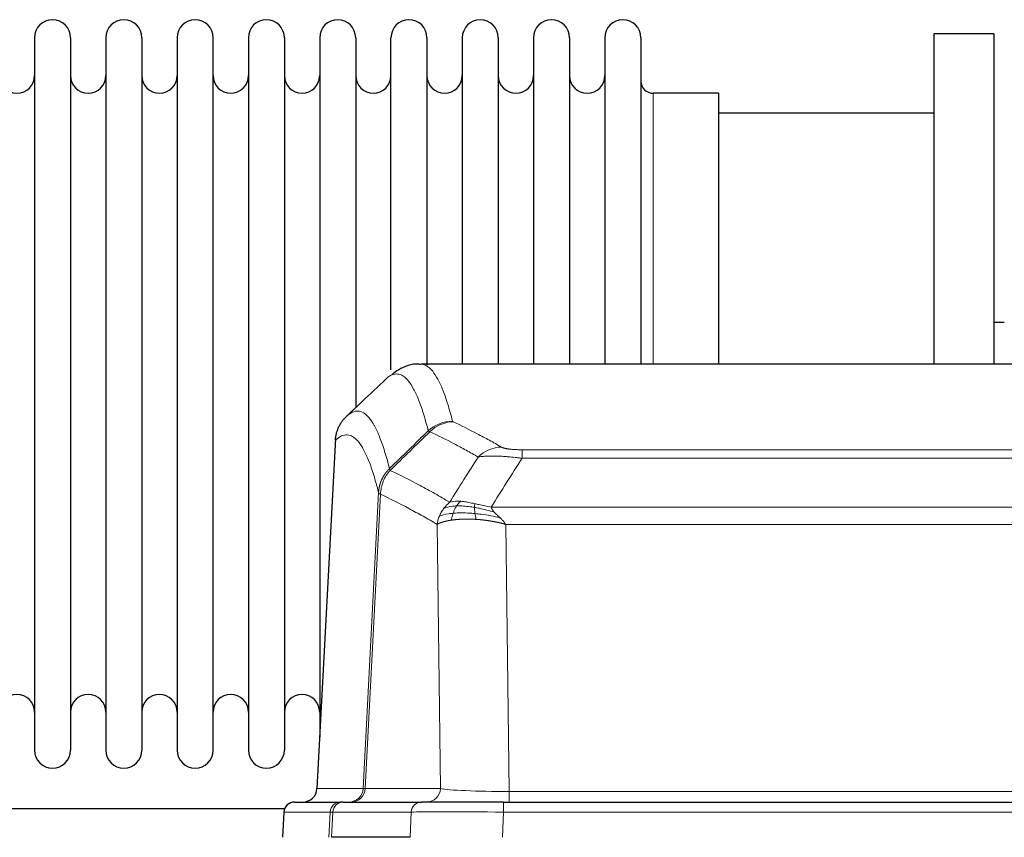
# Model space of a CAD drawing. Header units: inches. Extents: x 0 to 17820, y -10 to 12600.
# Tile 179 of 256: x 5223 to 5502, y 10613 to 10845. Entities that reach past the tile are written whole.
import ezdxf

# ---------------------------------------------------------------- set-up
doc = ezdxf.new("R2010")
doc.units = ezdxf.units.IN
doc.layers.add('1', color=7, linetype='Continuous', true_color=0xffffff)

msp = doc.modelspace()

# ---------------------------------------------------------------- linework, layer by layer
at = {"layer": '1', "color": 2, "linetype": 'Continuous', "lineweight": 25}
for p, q in [((5227.343, 10839.801), (5227.343, 10638.001)), ((5237.543, 10839.801), (5237.543, 10638.001)), ((5247.543, 10839.801), (5247.543, 10638.001)), ((5257.743, 10839.801), (5257.743, 10638.001)), ((5267.743, 10839.801), (5267.743, 10638.001)), ((5277.943, 10638.001), (5277.943, 10839.801)), ((5287.943, 10839.801), (5287.943, 10638.001)), ((5298.143, 10839.801), (5298.143, 10638.001)), ((5308.143, 10839.801), (5308.143, 10738.901)), ((5318.343, 10839.801), (5318.343, 10738.901)), ((5328.343, 10745.681), (5328.343, 10839.801)), ((5338.543, 10839.801), (5338.543, 10747.035)), ((5348.543, 10839.801), (5348.543, 10747.301)), ((5358.743, 10839.801), (5358.743, 10747.301)), ((5368.743, 10839.801), (5368.743, 10747.301)), ((5378.943, 10839.801), (5378.943, 10747.301)), ((5388.943, 10839.801), (5388.943, 10747.301)), ((5399.143, 10839.801), (5399.143, 10747.301)), ((5499.143, 10840.901), (5482.143, 10840.901)), ((5482.143, 10840.901), (5482.143, 10747.303)), ((5499.143, 10840.901), (5499.143, 10747.303)), ((5421.143, 10824.051), (5402.643, 10824.051)), ((5421.143, 10824.051), (5421.143, 10747.297)), ((5482.143, 10818.401), (5421.138, 10818.401)), ((5502.113, 10759.164), (5499.13, 10759.164)), ((5599.497, 10747.296), (5336.789, 10747.296)), ((5308.143, 10738.901), (5308.143, 10641.68)), ((5318.343, 10738.901), (5318.343, 10734.979)), ((5312.641, 10726.276), (5307.367, 10627.084)), ((5298.192, 10621.401), (5196.278, 10621.401)), ((5300.996, 10623.296), (5314.107, 10623.296)), ((5314.804, 10623.296), (5314.107, 10623.296)), ((5314.804, 10623.296), (5336.978, 10623.296)), ((5360.233, 10623.296), (5336.978, 10623.296)), ((5360.233, 10623.296), (5576.053, 10623.296)), ((5297.985, 10620.455), (5297.605, 10613.296)), ((5333.778, 10613.296), (5311.524, 10613.296))]:
    msp.add_line(p, q, dxfattribs=at)
at = {"layer": '1', "color": 110, "linetype": 'Continuous', "lineweight": 13}
for p, q in [((5402.643, 10824.051), (5402.643, 10747.297)), ((5312.627, 10725.782), (5307.38, 10627.087)), ((5365.472, 10723.089), (5570.815, 10723.089)), ((5365.472, 10720.673), (5365.472, 10723.089)), ((5570.815, 10720.673), (5365.472, 10720.673)), ((5320.446, 10627.087), (5324.822, 10710.955)), ((5325.379, 10710.479), (5321.027, 10627.087)), ((5356.74, 10706.842), (5579.546, 10706.842)), ((5342.379, 10627.087), (5341.421, 10701.934)), ((5360.853, 10701.944), (5361.822, 10626.261)), ((5575.433, 10701.944), (5360.853, 10701.944)), ((5307.38, 10627.087), (5320.446, 10627.087)), ((5321.027, 10627.087), (5342.379, 10627.087)), ((5361.822, 10626.261), (5574.465, 10626.261)), ((5361.822, 10623.296), (5361.822, 10626.261)), ((5360.233, 10620.453), (5360.233, 10623.296)), ((5298.002, 10620.453), (5297.621, 10613.296)), ((5311.113, 10620.453), (5298.002, 10620.453)), ((5310.739, 10613.296), (5311.113, 10620.453)), ((5311.897, 10620.453), (5311.524, 10613.296)), ((5334.071, 10620.453), (5311.897, 10620.453)), ((5333.778, 10613.296), (5334.071, 10620.453)), ((5360.233, 10620.453), (5359.94, 10613.296)), ((5576.053, 10620.453), (5360.233, 10620.453))]:
    msp.add_line(p, q, dxfattribs=at)
at = {"layer": '1', "color": 2, "linetype": 'Continuous', "lineweight": 25}
for centre, radius, start, end in [((5232.443, 10839.801), 5.1, 0, 180), ((5252.643, 10839.801), 5.1, 0, 180), ((5272.843, 10839.801), 5.1, 0, 180), ((5293.043, 10839.801), 5.1, 0, 180), ((5313.243, 10839.801), 5.1, 0, 180), ((5333.443, 10839.801), 5.1, 0, 180), ((5353.643, 10839.801), 5.1, 0, 180), ((5373.843, 10839.801), 5.1, 0, 180), ((5394.043, 10839.801), 5.1, 0, 180), ((5222.343, 10829.051), 5, 180, 0), ((5242.543, 10829.051), 5, 180, 0), ((5262.743, 10829.051), 5, 180, 0), ((5282.943, 10829.051), 5, 180, 0), ((5303.143, 10829.051), 5, 180, 0), ((5323.343, 10829.051), 5, 180, 0), ((5343.543, 10829.051), 5, 180, 0), ((5363.743, 10829.051), 5, 180, 0), ((5383.943, 10829.051), 5, 180, 0), ((5402.643, 10827.551), 3.5, 180, 270), ((5222.343, 10648.751), 5, 0, 180), ((5242.543, 10648.751), 5, 0, 180), ((5262.743, 10648.751), 5, 0, 180), ((5282.943, 10648.751), 5, 0, 180), ((5303.143, 10648.751), 5, 0, 180), ((5232.443, 10638.001), 5.1, 180, 0), ((5252.643, 10638.001), 5.1, 180, 0), ((5272.843, 10638.001), 5.1, 180, 0), ((5293.043, 10638.001), 5.1, 180, 0), ((5300.981, 10620.296), 3, 90, 176.80187)]:
    msp.add_arc(centre, radius, start, end, dxfattribs=at)
at = {"layer": '1', "color": 110, "linetype": 'Continuous', "lineweight": 13}
for centre, major_axis, ratio, start_param, end_param in [((5345.776, 10721.239), (-9.695, -2.45), 0.9931439, 4.4664808, 5.2238901), ((5345.964, 10721.078), (-4.281, -9.037), 0.9659395, 3.5975691, 4.3432065), ((5359.625, 10713.933), (-4.97, -8.677), 0.9635717, 3.6779385, 4.4208965), ((5316.454, 10627.296), (0, 4), 0.9993908, 3.1415927, 4.6600291), ((5317.151, 10627.296), (0, 4), 0.9702957, 3.1415927, 4.6600291), ((5340.472, 10627.296), (20.038, 0.208), 0.001459, 3.1763609, 3.3855124), ((5338.503, 10627.296), (0, 4), 0.9702957, 3.1415927, 4.6600291), ((5361.742, 10627.296), (-20.002, 0.052), 0.0517476, 0.2535919, 1.5749043), ((5300.996, 10620.296), (0, 3), 0.9993908, 0, 1.5184364), ((5314.107, 10620.296), (0, 3), 0.9993908, 0, 1.5184364), ((5314.804, 10620.296), (0, 3), 0.9702957, 0, 1.5184364), ((5336.978, 10620.296), (0, 3), 0.9702957, 0, 1.5184364), ((5338.125, 10620.296), (-27.029, 0.156), 0.000812, 6.0391365, 6.248288), ((5360.284, 10620.296), (-27.018, 0.123), 0.0058026, 4.7143189, 6.0386286)]:
    msp.add_ellipse(centre, major_axis=major_axis, ratio=ratio, start_param=start_param, end_param=end_param, dxfattribs=at)
at = {"layer": '1', "color": 2, "linetype": 'Continuous', "lineweight": 25}
msp.add_ellipse((5303.388, 10627.296), major_axis=(0, 4), ratio=0.9993908, start_param=3.1415927, end_param=4.6600291, dxfattribs=at)
for points, knots in [([(5336.799, 10747.175), (5336.603, 10747.218), (5334.403, 10747.645), (5331.065, 10746.182), (5329.176, 10744.867), (5328.621, 10744.313)], [0, 0, 0, 0, 0.0604707, 0.6867419, 1, 1, 1, 1]), ([(5312.627, 10725.782), (5312.657, 10726.413), (5312.747, 10727.041), (5312.97, 10727.96), (5313.059, 10728.262), (5313.265, 10728.857), (5313.382, 10729.149), (5313.643, 10729.72), (5313.787, 10729.999), (5314.102, 10730.542), (5314.272, 10730.805), (5314.636, 10731.315), (5314.83, 10731.561), (5315.24, 10732.032), (5315.456, 10732.258), (5315.683, 10732.473)], [0, 0, 0, 0, 0.25, 0.25, 0.375, 0.375, 0.5, 0.5, 0.625, 0.625, 0.75, 0.75, 0.875, 0.875, 1, 1, 1, 1])]:
    msp.add_open_spline(points, degree=3, knots=knots, dxfattribs=at)
at = {"layer": '1', "color": 110, "linetype": 'Continuous', "lineweight": 13}
for points, knots in [([(5336.796, 10747.296), (5336.89, 10747.296), (5337.513, 10747.267), (5338.126, 10747.043), (5338.896, 10746.545), (5339.279, 10746.244), (5339.657, 10745.863), (5339.909, 10745.592), (5340.034, 10745.447), (5340.657, 10744.68), (5341.149, 10743.925), (5341.874, 10742.582), (5342.114, 10742.099), (5342.59, 10741.063), (5342.826, 10740.51), (5343.528, 10738.745), (5344.448, 10736.11), (5345.339, 10732.914), (5345.776, 10731.175)], [0, 0, 0, 0, 0.0285171, 0.1904309, 0.1904309, 0.2713878, 0.3118663, 0.3118663, 0.3523447, 0.3523447, 0.5142585, 0.5142585, 0.5952154, 0.5952154, 0.6761724, 0.6761724, 0.8380862, 1, 1, 1, 1]), ([(5338.909, 10728.436), (5338.47, 10730.174), (5337.579, 10733.367), (5336.657, 10736), (5335.954, 10737.764), (5335.718, 10738.316), (5335.241, 10739.352), (5335.001, 10739.835), (5334.275, 10741.177), (5333.783, 10741.932), (5333.159, 10742.699), (5333.033, 10742.843), (5332.782, 10743.115), (5332.403, 10743.496), (5332.02, 10743.797), (5331.248, 10744.295), (5330.205, 10744.677), (5328.595, 10744.406), (5327.493, 10743.662), (5326.935, 10743.149)], [0, 0, 0, 0, 0.125, 0.25, 0.25, 0.3125, 0.3125, 0.375, 0.375, 0.5, 0.5, 0.53125, 0.53125, 0.5625, 0.625, 0.625, 0.75, 0.875, 1, 1, 1, 1]), ([(5315.683, 10732.473), (5316.254, 10733.026), (5317.382, 10733.841), (5319.027, 10734.186), (5320.093, 10733.832), (5320.882, 10733.347), (5321.273, 10733.05), (5321.724, 10732.608), (5321.917, 10732.398), (5322.045, 10732.253), (5322.109, 10732.178), (5322.428, 10731.794), (5322.807, 10731.278), (5323.245, 10730.58), (5323.432, 10730.26), (5323.556, 10730.042), (5323.618, 10729.931), (5324.174, 10728.911), (5325.147, 10726.805), (5326.558, 10722.774), (5327.466, 10719.503), (5327.912, 10717.721)], [0, 0, 0, 0, 0.125, 0.25, 0.375, 0.375, 0.4375, 0.46875, 0.484375, 0.484375, 0.5, 0.5, 0.5625, 0.59375, 0.609375, 0.609375, 0.625, 0.625, 0.75, 0.875, 1, 1, 1, 1]), ([(5345.964, 10731.013), (5345.908, 10731.04), (5345.864, 10731.067), (5345.802, 10731.121), (5345.783, 10731.148), (5345.776, 10731.175)], [0, 0, 0, 0, 0.5, 0.5, 1, 1, 1, 1]), ([(5345.964, 10731.013), (5348.249, 10729.926), (5350.53, 10728.785), (5353.946, 10726.991), (5355.083, 10726.38), (5357.356, 10725.13), (5358.491, 10724.491), (5359.625, 10723.839)], [0, 0, 0, 0, 0.5, 0.5, 0.75, 0.75, 1, 1, 1, 1]), ([(5324.822, 10710.955), (5324.378, 10712.735), (5323.472, 10716.003), (5322.065, 10720.035), (5321.095, 10722.143), (5320.54, 10723.165), (5320.479, 10723.277), (5320.355, 10723.495), (5320.169, 10723.815), (5319.732, 10724.515), (5319.354, 10725.033), (5319.036, 10725.42), (5318.972, 10725.495), (5318.844, 10725.64), (5318.652, 10725.852), (5318.202, 10726.297), (5317.812, 10726.597), (5317.026, 10727.089), (5315.962, 10727.453), (5314.322, 10727.127), (5313.197, 10726.328), (5312.627, 10725.782)], [0, 0, 0, 0, 0.125, 0.25, 0.375, 0.375, 0.390625, 0.390625, 0.40625, 0.4375, 0.5, 0.5, 0.515625, 0.515625, 0.53125, 0.5625, 0.625, 0.625, 0.75, 0.875, 1, 1, 1, 1]), ([(5353.045, 10721.014), (5351.91, 10721.666), (5350.773, 10722.306), (5348.498, 10723.557), (5347.359, 10724.169), (5343.94, 10725.965), (5341.656, 10727.108), (5339.367, 10728.196)], [0, 0, 0, 0, 0.25, 0.25, 0.5, 0.5, 1, 1, 1, 1]), ([(5365.472, 10723.089), (5365.289, 10723.089), (5365.107, 10723.09), (5364.743, 10723.095), (5364.563, 10723.098), (5364.208, 10723.107), (5364.032, 10723.113), (5363.686, 10723.127), (5363.515, 10723.135), (5363.304, 10723.147), (5363.262, 10723.149), (5363.178, 10723.155), (5363.054, 10723.162), (5362.932, 10723.171), (5362.693, 10723.189), (5362.386, 10723.215), (5362.098, 10723.245), (5361.925, 10723.265), (5361.891, 10723.27), (5361.823, 10723.278), (5361.789, 10723.282), (5361.689, 10723.295), (5361.624, 10723.304), (5361.435, 10723.331), (5361.315, 10723.35), (5361.089, 10723.388), (5360.982, 10723.408), (5360.779, 10723.449), (5360.683, 10723.47), (5360.57, 10723.498), (5360.548, 10723.503), (5360.504, 10723.514), (5360.483, 10723.52), (5360.419, 10723.536), (5360.378, 10723.547), (5360.259, 10723.581), (5360.186, 10723.604), (5360.049, 10723.649), (5359.985, 10723.673), (5359.809, 10723.743), (5359.709, 10723.79), (5359.625, 10723.839)], [0, 0, 0, 0, 0.0625, 0.0625, 0.125, 0.125, 0.1875, 0.1875, 0.25, 0.25, 0.265625, 0.265625, 0.28125, 0.3125, 0.3125, 0.375, 0.4375, 0.4375, 0.453125, 0.453125, 0.46875, 0.46875, 0.5, 0.5, 0.5625, 0.5625, 0.625, 0.625, 0.6875, 0.6875, 0.703125, 0.703125, 0.71875, 0.71875, 0.75, 0.75, 0.8125, 0.8125, 0.875, 0.875, 1, 1, 1, 1]), ([(5365.472, 10720.673), (5365.137, 10720.716), (5364.804, 10720.757), (5364.141, 10720.835), (5363.813, 10720.871), (5362.837, 10720.975), (5362.199, 10721.036), (5361.496, 10721.094), (5361.418, 10721.101), (5361.263, 10721.113), (5361.186, 10721.119), (5360.954, 10721.137), (5360.801, 10721.148), (5360.347, 10721.18), (5359.752, 10721.217), (5359.179, 10721.245), (5358.758, 10721.262), (5358.549, 10721.27), (5358.344, 10721.277), (5358.207, 10721.281), (5358.14, 10721.282), (5357.534, 10721.298), (5357.026, 10721.301), (5356.307, 10721.293), (5356.074, 10721.288), (5355.736, 10721.277), (5355.625, 10721.273), (5355.407, 10721.264), (5355.299, 10721.258), (5354.772, 10721.229), (5354.384, 10721.197), (5353.669, 10721.117), (5353.342, 10721.069), (5353.045, 10721.014)], [0, 0, 0, 0, 0.0625, 0.0625, 0.125, 0.125, 0.25, 0.25, 0.265625, 0.265625, 0.28125, 0.28125, 0.3125, 0.3125, 0.375, 0.4375, 0.4375, 0.46875, 0.484375, 0.484375, 0.5, 0.5, 0.625, 0.625, 0.6875, 0.6875, 0.71875, 0.71875, 0.75, 0.75, 0.875, 0.875, 1, 1, 1, 1]), ([(5324.822, 10710.955), (5324.823, 10710.972), (5324.825, 10711.006), (5324.828, 10711.057), (5324.832, 10711.107), (5324.835, 10711.158), (5324.839, 10711.209), (5324.843, 10711.259), (5324.847, 10711.31), (5324.852, 10711.361), (5324.857, 10711.411), (5324.862, 10711.462), (5324.867, 10711.512), (5324.873, 10711.563), (5324.879, 10711.613), (5324.885, 10711.664), (5324.891, 10711.714), (5324.898, 10711.764), (5324.905, 10711.815), (5324.912, 10711.865), (5324.919, 10711.915), (5324.927, 10711.965), (5324.935, 10712.016), (5324.943, 10712.066), (5324.951, 10712.116), (5324.96, 10712.166), (5324.969, 10712.216), (5324.978, 10712.266), (5324.987, 10712.316), (5324.997, 10712.366), (5325.007, 10712.415), (5325.017, 10712.465), (5325.027, 10712.515), (5325.038, 10712.565), (5325.049, 10712.614), (5325.06, 10712.664), (5325.071, 10712.713), (5325.083, 10712.763), (5325.095, 10712.812), (5325.107, 10712.861), (5325.119, 10712.911), (5325.132, 10712.96), (5325.144, 10713.009), (5325.158, 10713.058), (5325.171, 10713.107), (5325.185, 10713.156), (5325.198, 10713.205), (5325.212, 10713.254), (5325.227, 10713.302), (5325.241, 10713.351), (5325.256, 10713.4), (5325.271, 10713.448), (5325.287, 10713.496), (5325.302, 10713.545), (5325.318, 10713.593), (5325.334, 10713.641), (5325.35, 10713.689), (5325.367, 10713.737), (5325.383, 10713.785), (5325.4, 10713.833), (5325.418, 10713.881), (5325.435, 10713.929), (5325.453, 10713.976), (5325.471, 10714.024), (5325.489, 10714.071), (5325.507, 10714.118), (5325.526, 10714.166), (5325.545, 10714.213), (5325.564, 10714.26), (5325.584, 10714.307), (5325.603, 10714.354), (5325.623, 10714.4), (5325.643, 10714.447), (5325.663, 10714.493), (5325.684, 10714.54), (5325.705, 10714.586), (5325.732, 10714.646), (5325.766, 10714.719), (5325.806, 10714.805), (5325.848, 10714.891), (5325.891, 10714.976), (5325.934, 10715.061), (5325.978, 10715.145), (5326.023, 10715.229), (5326.068, 10715.313), (5326.114, 10715.396), (5326.162, 10715.478), (5326.21, 10715.561), (5326.258, 10715.643), (5326.308, 10715.724), (5326.358, 10715.805), (5326.409, 10715.885), (5326.46, 10715.965), (5326.513, 10716.045), (5326.566, 10716.123), (5326.62, 10716.202), (5326.675, 10716.28), (5326.73, 10716.357), (5326.786, 10716.434), (5326.843, 10716.511), (5326.9, 10716.586), (5326.958, 10716.662), (5327.017, 10716.736), (5327.077, 10716.811), (5327.137, 10716.884), (5327.198, 10716.957), (5327.26, 10717.03), (5327.322, 10717.102), (5327.385, 10717.173), (5327.449, 10717.244), (5327.513, 10717.314), (5327.578, 10717.383), (5327.643, 10717.452), (5327.709, 10717.52), (5327.776, 10717.588), (5327.844, 10717.655), (5327.889, 10717.699), (5327.912, 10717.721)], [0, 0, 0, 0, 0.0066687, 0.0133374, 0.0200061, 0.0266746, 0.0333432, 0.0400116, 0.0466801, 0.0533484, 0.0600168, 0.066685, 0.0733532, 0.0800214, 0.0866895, 0.0933575, 0.1000255, 0.1066935, 0.1133614, 0.1200292, 0.126697, 0.1333647, 0.1400324, 0.1467001, 0.1533676, 0.1600352, 0.1667026, 0.1733701, 0.1800374, 0.1867047, 0.193372, 0.2000392, 0.2067064, 0.2133735, 0.2200405, 0.2267075, 0.2333745, 0.2400414, 0.2467082, 0.253375, 0.2600418, 0.2667085, 0.2733751, 0.2800417, 0.2867082, 0.2933747, 0.3000412, 0.3067075, 0.3133739, 0.3200401, 0.3267064, 0.3333725, 0.3400387, 0.3467047, 0.3533708, 0.3600367, 0.3667026, 0.3733685, 0.3800343, 0.3867001, 0.3933658, 0.4000315, 0.4066971, 0.4133626, 0.4200281, 0.4266936, 0.433359, 0.4400243, 0.4466896, 0.4533549, 0.4600201, 0.4666852, 0.4733503, 0.4800154, 0.4866804, 0.4933453, 0.5000102, 0.5125098, 0.5250093, 0.5375088, 0.5500082, 0.5625077, 0.5750071, 0.5875066, 0.600006, 0.6125054, 0.6250049, 0.6375043, 0.6500037, 0.6625032, 0.6750026, 0.6875021, 0.7000016, 0.7125011, 0.7250006, 0.7375001, 0.7499997, 0.7624993, 0.7749989, 0.7874985, 0.7999982, 0.812498, 0.8249977, 0.8374975, 0.8499974, 0.8624973, 0.8749972, 0.8874972, 0.8999973, 0.9124974, 0.9249976, 0.9374978, 0.9499981, 0.9624985, 0.9749989, 0.9874994, 1, 1, 1, 1]), ([(5325.379, 10710.479), (5325.4, 10711.11), (5325.478, 10711.738), (5325.741, 10712.966), (5325.927, 10713.566), (5326.399, 10714.719), (5326.684, 10715.271), (5327.342, 10716.308), (5327.715, 10716.794), (5328.124, 10717.238)], [0, 0, 0, 0, 0.25, 0.25, 0.5, 0.5, 0.75, 0.75, 1, 1, 1, 1]), ([(5328.124, 10717.238), (5328.049, 10717.327), (5328.006, 10717.423), (5327.948, 10717.596), (5327.933, 10717.673), (5327.912, 10717.721)], [0, 0, 0, 0, 0.5, 0.5, 1, 1, 1, 1]), ([(5328.124, 10717.238), (5330.946, 10715.899), (5333.762, 10714.478), (5337.975, 10712.224), (5339.378, 10711.452), (5342.181, 10709.866), (5343.58, 10709.053), (5344.978, 10708.22)], [0, 0, 0, 0, 0.5, 0.5, 0.75, 0.75, 1, 1, 1, 1]), ([(5325.379, 10710.479), (5325.374, 10710.482), (5325.364, 10710.488), (5325.348, 10710.498), (5325.333, 10710.508), (5325.318, 10710.517), (5325.303, 10710.527), (5325.287, 10710.537), (5325.272, 10710.547), (5325.257, 10710.557), (5325.241, 10710.567), (5325.226, 10710.577), (5325.21, 10710.587), (5325.195, 10710.597), (5325.18, 10710.607), (5325.165, 10710.617), (5325.149, 10710.627), (5325.134, 10710.637), (5325.12, 10710.647), (5325.105, 10710.657), (5325.09, 10710.667), (5325.076, 10710.677), (5325.062, 10710.687), (5325.047, 10710.698), (5325.034, 10710.708), (5325.02, 10710.718), (5325.007, 10710.728), (5324.986, 10710.745), (5324.96, 10710.766), (5324.932, 10710.792), (5324.908, 10710.816), (5324.889, 10710.838), (5324.873, 10710.858), (5324.86, 10710.876), (5324.85, 10710.893), (5324.842, 10710.907), (5324.836, 10710.919), (5324.831, 10710.93), (5324.828, 10710.938), (5324.826, 10710.945), (5324.824, 10710.95), (5324.823, 10710.953), (5324.823, 10710.955), (5324.822, 10710.955)], [0, 0, 0, 0, 0.0155037, 0.0313049, 0.0474035, 0.0637997, 0.0804935, 0.097485, 0.1147743, 0.1323613, 0.1502462, 0.1684289, 0.1869096, 0.2056883, 0.224765, 0.2441397, 0.2638126, 0.2837835, 0.3040527, 0.32462, 0.3454856, 0.3666494, 0.3881116, 0.409872, 0.4319308, 0.454288, 0.4769435, 0.4998975, 0.5635611, 0.6228928, 0.6778927, 0.7285606, 0.7748966, 0.8169007, 0.8545729, 0.8879131, 0.9169214, 0.9415977, 0.9619421, 0.9779545, 0.989635, 0.9969835, 1, 1, 1, 1]), ([(5341.421, 10701.934), (5340.091, 10702.72), (5338.758, 10703.488), (5336.09, 10704.987), (5334.755, 10705.717), (5330.744, 10707.854), (5328.064, 10709.203), (5325.379, 10710.479)], [0, 0, 0, 0, 0.25, 0.25, 0.5, 0.5, 1, 1, 1, 1]), ([(5343.271, 10706.413), (5343.517, 10706.743), (5343.783, 10707.061), (5344.353, 10707.665), (5344.657, 10707.951), (5344.978, 10708.22)], [0, 0, 0, 0, 0.5, 0.5, 1, 1, 1, 1]), ([(5348.153, 10708.481), (5347.854, 10708.507), (5347.564, 10708.522), (5346.437, 10708.538), (5345.671, 10708.444), (5344.978, 10708.22)], [0, 0, 0, 0, 0.25, 0.25, 1, 1, 1, 1]), ([(5346.929, 10707.159), (5347.028, 10707.309), (5347.129, 10707.45), (5347.386, 10707.779), (5347.543, 10707.953), (5347.854, 10708.253), (5348.007, 10708.379), (5348.153, 10708.481)], [0, 0, 0, 0, 0.25, 0.25, 0.625, 0.625, 1, 1, 1, 1]), ([(5352.123, 10707.785), (5351.942, 10707.826), (5351.764, 10707.865), (5351.057, 10708.019), (5350.542, 10708.126), (5349.548, 10708.307), (5349.069, 10708.381), (5348.454, 10708.453), (5348.303, 10708.468), (5348.153, 10708.481)], [0, 0, 0, 0, 0.125, 0.125, 0.5, 0.5, 0.875, 0.875, 1, 1, 1, 1]), ([(5351.972, 10706.753), (5351.971, 10706.877), (5351.972, 10706.993), (5351.986, 10707.258), (5352.002, 10707.395), (5352.05, 10707.624), (5352.082, 10707.716), (5352.123, 10707.785)], [0, 0, 0, 0, 0.25, 0.25, 0.625, 0.625, 1, 1, 1, 1]), ([(5356.74, 10706.842), (5355.52, 10707.031), (5354.344, 10707.287), (5352.85, 10707.622), (5352.483, 10707.705), (5352.123, 10707.785)], [0, 0, 0, 0, 0.75, 0.75, 1, 1, 1, 1]), ([(5342.06, 10704.272), (5342.217, 10704.648), (5342.397, 10705.016), (5342.801, 10705.731), (5343.026, 10706.079), (5343.271, 10706.413)], [0, 0, 0, 0, 0.5, 0.5, 1, 1, 1, 1]), ([(5345.943, 10705.096), (5345.508, 10705.06), (5345.098, 10705.015), (5343.569, 10704.798), (5342.673, 10704.558), (5342.06, 10704.272)], [0, 0, 0, 0, 0.25, 0.25, 1, 1, 1, 1]), ([(5346.929, 10707.159), (5346.557, 10707.145), (5346.201, 10707.12), (5344.84, 10706.969), (5343.969, 10706.744), (5343.271, 10706.413)], [0, 0, 0, 0, 0.25, 0.25, 1, 1, 1, 1]), ([(5345.453, 10703.135), (5345.489, 10703.335), (5345.531, 10703.559), (5345.637, 10704.038), (5345.699, 10704.294), (5345.825, 10704.734), (5345.881, 10704.915), (5345.943, 10705.096)], [0, 0, 0, 0, 0.375, 0.375, 0.75, 0.75, 1, 1, 1, 1]), ([(5345.943, 10705.096), (5345.974, 10705.187), (5346.006, 10705.278), (5346.141, 10705.641), (5346.254, 10705.914), (5346.503, 10706.439), (5346.639, 10706.691), (5346.831, 10707.007), (5346.88, 10707.084), (5346.929, 10707.159)], [0, 0, 0, 0, 0.125, 0.125, 0.5, 0.5, 0.875, 0.875, 1, 1, 1, 1]), ([(5352.141, 10705.011), (5351.852, 10705.038), (5351.566, 10705.061), (5350.432, 10705.144), (5349.608, 10705.179), (5348.044, 10705.198), (5347.302, 10705.182), (5346.384, 10705.129), (5346.161, 10705.114), (5345.943, 10705.096)], [0, 0, 0, 0, 0.125, 0.125, 0.5, 0.5, 0.875, 0.875, 1, 1, 1, 1]), ([(5351.972, 10706.753), (5351.744, 10706.792), (5351.516, 10706.828), (5350.615, 10706.964), (5349.955, 10707.042), (5348.686, 10707.146), (5348.076, 10707.171), (5347.304, 10707.169), (5347.115, 10707.165), (5346.929, 10707.159)], [0, 0, 0, 0, 0.125, 0.125, 0.5, 0.5, 0.875, 0.875, 1, 1, 1, 1]), ([(5357.611, 10705.398), (5356.201, 10705.821), (5354.764, 10706.196), (5352.894, 10706.586), (5352.43, 10706.675), (5351.972, 10706.753)], [0, 0, 0, 0, 0.75, 0.75, 1, 1, 1, 1]), ([(5352.141, 10705.011), (5352.129, 10705.088), (5352.117, 10705.166), (5352.073, 10705.476), (5352.044, 10705.707), (5352, 10706.152), (5351.985, 10706.364), (5351.975, 10706.627), (5351.973, 10706.691), (5351.972, 10706.753)], [0, 0, 0, 0, 0.125, 0.125, 0.5, 0.5, 0.875, 0.875, 1, 1, 1, 1]), ([(5352.456, 10703.36), (5352.422, 10703.523), (5352.383, 10703.709), (5352.301, 10704.111), (5352.258, 10704.328), (5352.191, 10704.703), (5352.165, 10704.856), (5352.141, 10705.011)], [0, 0, 0, 0, 0.375, 0.375, 0.75, 0.75, 1, 1, 1, 1]), ([(5359.282, 10703.78), (5357.51, 10704.232), (5355.681, 10704.579), (5353.307, 10704.891), (5352.719, 10704.957), (5352.141, 10705.011)], [0, 0, 0, 0, 0.75, 0.75, 1, 1, 1, 1]), ([(5357.611, 10705.398), (5357.493, 10705.526), (5357.383, 10705.651), (5357.134, 10705.961), (5357.009, 10706.143), (5356.823, 10706.499), (5356.762, 10706.673), (5356.74, 10706.842)], [0, 0, 0, 0, 0.25, 0.25, 0.625, 0.625, 1, 1, 1, 1]), ([(5359.282, 10703.78), (5359.209, 10703.852), (5359.135, 10703.923), (5358.839, 10704.204), (5358.617, 10704.411), (5358.189, 10704.815), (5357.984, 10705.013), (5357.732, 10705.271), (5357.67, 10705.335), (5357.611, 10705.398)], [0, 0, 0, 0, 0.125, 0.125, 0.5, 0.5, 0.875, 0.875, 1, 1, 1, 1]), ([(5341.421, 10701.934), (5341.478, 10702.33), (5341.561, 10702.726), (5341.774, 10703.507), (5341.905, 10703.894), (5342.06, 10704.272)], [0, 0, 0, 0, 0.5, 0.5, 1, 1, 1, 1]), ([(5345.453, 10703.135), (5345.441, 10703.133), (5345.418, 10703.13), (5345.383, 10703.124), (5345.348, 10703.119), (5345.312, 10703.114), (5345.276, 10703.108), (5345.239, 10703.102), (5345.202, 10703.096), (5345.165, 10703.09), (5345.127, 10703.084), (5345.089, 10703.078), (5345.051, 10703.071), (5345.012, 10703.065), (5344.973, 10703.058), (5344.933, 10703.051), (5344.894, 10703.044), (5344.853, 10703.037), (5344.813, 10703.03), (5344.772, 10703.023), (5344.731, 10703.015), (5344.69, 10703.007), (5344.648, 10703), (5344.606, 10702.992), (5344.564, 10702.983), (5344.522, 10702.975), (5344.479, 10702.967), (5344.436, 10702.958), (5344.393, 10702.95), (5344.35, 10702.941), (5344.306, 10702.932), (5344.262, 10702.922), (5344.218, 10702.913), (5344.174, 10702.904), (5344.129, 10702.894), (5344.085, 10702.884), (5344.04, 10702.874), (5343.995, 10702.864), (5343.95, 10702.854), (5343.904, 10702.843), (5343.859, 10702.833), (5343.814, 10702.822), (5343.768, 10702.811), (5343.722, 10702.8), (5343.676, 10702.789), (5343.63, 10702.777), (5343.584, 10702.766), (5343.538, 10702.754), (5343.492, 10702.742), (5343.446, 10702.73), (5343.4, 10702.718), (5343.354, 10702.705), (5343.307, 10702.693), (5343.261, 10702.68), (5343.215, 10702.667), (5343.169, 10702.654), (5343.122, 10702.64), (5343.076, 10702.627), (5343.03, 10702.613), (5342.984, 10702.599), (5342.938, 10702.585), (5342.893, 10702.571), (5342.847, 10702.556), (5342.801, 10702.542), (5342.756, 10702.527), (5342.71, 10702.512), (5342.665, 10702.497), (5342.62, 10702.481), (5342.576, 10702.466), (5342.531, 10702.45), (5342.487, 10702.434), (5342.442, 10702.418), (5342.398, 10702.402), (5342.355, 10702.386), (5342.311, 10702.369), (5342.268, 10702.352), (5342.225, 10702.335), (5342.183, 10702.318), (5342.141, 10702.3), (5342.099, 10702.283), (5342.057, 10702.265), (5342.016, 10702.247), (5341.976, 10702.229), (5341.935, 10702.21), (5341.895, 10702.192), (5341.856, 10702.173), (5341.817, 10702.154), (5341.778, 10702.135), (5341.74, 10702.116), (5341.702, 10702.096), (5341.665, 10702.077), (5341.629, 10702.057), (5341.593, 10702.037), (5341.557, 10702.016), (5341.522, 10701.996), (5341.488, 10701.975), (5341.454, 10701.954), (5341.432, 10701.941), (5341.421, 10701.934)], [0, 0, 0, 0, 0.0060657, 0.012223, 0.0184718, 0.0248123, 0.0312443, 0.0377679, 0.0443831, 0.0510899, 0.0578883, 0.0647782, 0.0717598, 0.0788329, 0.0859977, 0.093254, 0.1006019, 0.1080414, 0.1155725, 0.1231952, 0.1309095, 0.1387154, 0.1466129, 0.1546019, 0.1626826, 0.1708549, 0.1791188, 0.1874742, 0.1959213, 0.20446, 0.2130903, 0.2218121, 0.2306256, 0.2395307, 0.2485274, 0.2576156, 0.2667955, 0.276067, 0.2854301, 0.2948848, 0.3044311, 0.314069, 0.3237985, 0.3336196, 0.3435324, 0.3535367, 0.3636326, 0.3738202, 0.3840993, 0.3944701, 0.4049324, 0.4154864, 0.426132, 0.4368691, 0.4476979, 0.4586183, 0.4696303, 0.480734, 0.4919292, 0.503216, 0.5145945, 0.5260645, 0.5376262, 0.5492795, 0.5610244, 0.5728609, 0.584789, 0.5968087, 0.60892, 0.621123, 0.6334175, 0.6458037, 0.6582815, 0.6708509, 0.6835119, 0.6962645, 0.7091087, 0.7220445, 0.735072, 0.748191, 0.7614017, 0.774704, 0.7880979, 0.8015834, 0.8151605, 0.8288293, 0.8425896, 0.8564416, 0.8703852, 0.8844204, 0.8985472, 0.9127656, 0.9270756, 0.9414773, 0.9559705, 0.9705554, 0.9852319, 1, 1, 1, 1]), ([(5352.456, 10703.36), (5352.434, 10703.362), (5352.39, 10703.364), (5352.324, 10703.368), (5352.258, 10703.372), (5352.192, 10703.376), (5352.126, 10703.38), (5352.06, 10703.383), (5351.993, 10703.387), (5351.927, 10703.39), (5351.861, 10703.393), (5351.794, 10703.396), (5351.728, 10703.4), (5351.661, 10703.402), (5351.595, 10703.405), (5351.528, 10703.408), (5351.462, 10703.411), (5351.395, 10703.413), (5351.328, 10703.415), (5351.261, 10703.418), (5351.195, 10703.42), (5351.128, 10703.422), (5351.061, 10703.424), (5350.994, 10703.426), (5350.927, 10703.427), (5350.86, 10703.429), (5350.793, 10703.43), (5350.726, 10703.432), (5350.659, 10703.433), (5350.592, 10703.434), (5350.525, 10703.435), (5350.458, 10703.436), (5350.391, 10703.437), (5350.324, 10703.437), (5350.257, 10703.438), (5350.19, 10703.438), (5350.122, 10703.439), (5350.055, 10703.439), (5349.988, 10703.439), (5349.921, 10703.439), (5349.854, 10703.439), (5349.787, 10703.438), (5349.72, 10703.438), (5349.653, 10703.437), (5349.586, 10703.437), (5349.519, 10703.436), (5349.452, 10703.435), (5349.385, 10703.434), (5349.318, 10703.433), (5349.251, 10703.432), (5349.184, 10703.43), (5349.117, 10703.429), (5349.05, 10703.427), (5348.983, 10703.425), (5348.917, 10703.424), (5348.85, 10703.422), (5348.783, 10703.42), (5348.717, 10703.417), (5348.65, 10703.415), (5348.584, 10703.412), (5348.517, 10703.41), (5348.451, 10703.407), (5348.385, 10703.404), (5348.318, 10703.401), (5348.252, 10703.398), (5348.186, 10703.395), (5348.12, 10703.392), (5348.054, 10703.388), (5347.988, 10703.385), (5347.922, 10703.381), (5347.857, 10703.377), (5347.791, 10703.373), (5347.726, 10703.369), (5347.66, 10703.365), (5347.595, 10703.36), (5347.53, 10703.356), (5347.464, 10703.351), (5347.399, 10703.346), (5347.334, 10703.341), (5347.27, 10703.336), (5347.205, 10703.331), (5347.14, 10703.326), (5347.076, 10703.321), (5347.012, 10703.315), (5346.947, 10703.31), (5346.883, 10703.304), (5346.819, 10703.298), (5346.756, 10703.292), (5346.692, 10703.286), (5346.628, 10703.279), (5346.565, 10703.273), (5346.502, 10703.266), (5346.439, 10703.26), (5346.376, 10703.253), (5346.313, 10703.246), (5346.25, 10703.239), (5346.188, 10703.232), (5346.126, 10703.224), (5346.064, 10703.217), (5346.002, 10703.209), (5345.94, 10703.201), (5345.878, 10703.194), (5345.817, 10703.186), (5345.756, 10703.177), (5345.695, 10703.169), (5345.634, 10703.161), (5345.573, 10703.152), (5345.513, 10703.144), (5345.473, 10703.138), (5345.453, 10703.135)], [0, 0, 0, 0, 0.0082024, 0.0164263, 0.0246716, 0.0329384, 0.0412265, 0.0495362, 0.0578672, 0.0662198, 0.0745938, 0.0829892, 0.0914062, 0.0998446, 0.1083045, 0.1167859, 0.1252887, 0.1338131, 0.1423589, 0.1509263, 0.1595151, 0.1681255, 0.1767574, 0.1854108, 0.1940858, 0.2027822, 0.2115002, 0.2202398, 0.2290008, 0.2377835, 0.2465876, 0.2554134, 0.2642606, 0.2731295, 0.2820199, 0.2909319, 0.2998654, 0.3088206, 0.3177973, 0.3267956, 0.3358154, 0.3448569, 0.35392, 0.3630047, 0.3721109, 0.3812388, 0.3903883, 0.3995594, 0.4087522, 0.4179665, 0.4272025, 0.4364601, 0.4457393, 0.4550402, 0.4643627, 0.4737069, 0.4830727, 0.4924601, 0.5018692, 0.5113, 0.5207524, 0.5302265, 0.5397222, 0.5492397, 0.5587788, 0.5683395, 0.577922, 0.5875261, 0.5971519, 0.6067994, 0.6164686, 0.6261595, 0.6358721, 0.6456064, 0.6553624, 0.6651401, 0.6749395, 0.6847606, 0.6946034, 0.704468, 0.7143542, 0.7242622, 0.734192, 0.7441434, 0.7541166, 0.7641115, 0.7741282, 0.7841666, 0.7942268, 0.8043087, 0.8144123, 0.8245377, 0.8346848, 0.8448538, 0.8550444, 0.8652568, 0.875491, 0.885747, 0.8960247, 0.9063242, 0.9166455, 0.9269886, 0.9373534, 0.9477401, 0.9581485, 0.9685787, 0.9790306, 0.9895044, 1, 1, 1, 1]), ([(5360.853, 10701.944), (5360.831, 10701.95), (5360.787, 10701.962), (5360.721, 10701.981), (5360.654, 10701.999), (5360.587, 10702.018), (5360.521, 10702.036), (5360.454, 10702.054), (5360.387, 10702.072), (5360.32, 10702.09), (5360.252, 10702.108), (5360.185, 10702.126), (5360.118, 10702.143), (5360.05, 10702.161), (5359.983, 10702.178), (5359.915, 10702.195), (5359.847, 10702.212), (5359.779, 10702.23), (5359.711, 10702.246), (5359.643, 10702.263), (5359.575, 10702.28), (5359.507, 10702.297), (5359.438, 10702.313), (5359.37, 10702.33), (5359.301, 10702.346), (5359.233, 10702.362), (5359.164, 10702.378), (5359.095, 10702.394), (5359.026, 10702.41), (5358.957, 10702.426), (5358.888, 10702.441), (5358.819, 10702.457), (5358.75, 10702.472), (5358.681, 10702.488), (5358.611, 10702.503), (5358.542, 10702.518), (5358.472, 10702.533), (5358.402, 10702.548), (5358.333, 10702.562), (5358.263, 10702.577), (5358.193, 10702.591), (5358.123, 10702.606), (5358.053, 10702.62), (5357.983, 10702.634), (5357.913, 10702.648), (5357.842, 10702.662), (5357.772, 10702.676), (5357.702, 10702.69), (5357.631, 10702.703), (5357.561, 10702.717), (5357.49, 10702.73), (5357.419, 10702.743), (5357.349, 10702.756), (5357.278, 10702.769), (5357.207, 10702.782), (5357.136, 10702.795), (5357.065, 10702.808), (5356.994, 10702.82), (5356.923, 10702.833), (5356.852, 10702.845), (5356.78, 10702.857), (5356.709, 10702.869), (5356.638, 10702.881), (5356.566, 10702.893), (5356.495, 10702.904), (5356.424, 10702.916), (5356.352, 10702.927), (5356.28, 10702.939), (5356.209, 10702.95), (5356.137, 10702.961), (5356.066, 10702.972), (5355.994, 10702.983), (5355.922, 10702.994), (5355.85, 10703.004), (5355.778, 10703.015), (5355.706, 10703.025), (5355.634, 10703.035), (5355.563, 10703.045), (5355.491, 10703.055), (5355.419, 10703.065), (5355.346, 10703.075), (5355.274, 10703.084), (5355.202, 10703.094), (5355.13, 10703.103), (5355.058, 10703.113), (5354.986, 10703.122), (5354.914, 10703.131), (5354.841, 10703.139), (5354.769, 10703.148), (5354.697, 10703.157), (5354.625, 10703.165), (5354.552, 10703.174), (5354.48, 10703.182), (5354.408, 10703.19), (5354.335, 10703.198), (5354.263, 10703.206), (5354.191, 10703.214), (5354.118, 10703.221), (5354.046, 10703.229), (5353.973, 10703.236), (5353.901, 10703.243), (5353.829, 10703.25), (5353.756, 10703.257), (5353.684, 10703.264), (5353.612, 10703.271), (5353.539, 10703.277), (5353.467, 10703.284), (5353.395, 10703.29), (5353.322, 10703.296), (5353.25, 10703.302), (5353.178, 10703.308), (5353.105, 10703.314), (5353.033, 10703.32), (5352.961, 10703.325), (5352.889, 10703.331), (5352.816, 10703.336), (5352.744, 10703.341), (5352.672, 10703.346), (5352.6, 10703.351), (5352.528, 10703.356), (5352.48, 10703.359), (5352.456, 10703.36)], [0, 0, 0, 0, 0.007775, 0.0155603, 0.0233558, 0.0311618, 0.038978, 0.0468046, 0.0546416, 0.0624889, 0.0703466, 0.0782147, 0.0860931, 0.093982, 0.1018813, 0.109791, 0.1177112, 0.1256417, 0.1335828, 0.1415343, 0.1494962, 0.1574687, 0.1654516, 0.173445, 0.1814489, 0.1894634, 0.1974883, 0.2055238, 0.2135699, 0.2216264, 0.2296936, 0.2377713, 0.2458596, 0.2539585, 0.2620679, 0.270188, 0.2783187, 0.28646, 0.2946119, 0.3027745, 0.3109477, 0.3191316, 0.3273261, 0.3355314, 0.3437472, 0.3519738, 0.3602111, 0.3684591, 0.3767178, 0.3849872, 0.3932673, 0.4015582, 0.4098598, 0.4181722, 0.4264954, 0.4348293, 0.443174, 0.4515295, 0.4598958, 0.4682728, 0.4766607, 0.4850594, 0.493469, 0.5018893, 0.5103206, 0.5187626, 0.5272155, 0.5356793, 0.544154, 0.5526395, 0.561136, 0.5696433, 0.5781615, 0.5866906, 0.5952307, 0.6037817, 0.6123436, 0.6209165, 0.6295003, 0.638095, 0.6467007, 0.6553174, 0.6639451, 0.6725838, 0.6812334, 0.6898941, 0.6985657, 0.7072484, 0.7159421, 0.7246468, 0.7333625, 0.7420893, 0.7508272, 0.759576, 0.768336, 0.777107, 0.7858891, 0.7946823, 0.8034866, 0.812302, 0.8211284, 0.829966, 0.8388147, 0.8476746, 0.8565455, 0.8654276, 0.8743209, 0.8832252, 0.8921408, 0.9010675, 0.9100054, 0.9189544, 0.9279147, 0.9368861, 0.9458688, 0.9548626, 0.9638676, 0.9728839, 0.9819114, 0.9909501, 1, 1, 1, 1]), ([(5360.853, 10701.944), (5360.701, 10702.19), (5360.525, 10702.429), (5360.142, 10702.895), (5359.935, 10703.122), (5359.577, 10703.492), (5359.43, 10703.637), (5359.282, 10703.78)], [0, 0, 0, 0, 0.375, 0.375, 0.75, 0.75, 1, 1, 1, 1])]:
    msp.add_open_spline(points, degree=3, knots=knots, dxfattribs=at)
at = {"layer": '1', "color": 2, "linetype": 'Continuous', "lineweight": 25}
for points, degree in [([(5326.935, 10743.149), (5324.687, 10741.017), (5322.439, 10738.885), (5320.193, 10736.753)], 3), ([(5320.193, 10736.753), (5315.684, 10732.475)], 1)]:
    msp.add_open_spline(points, degree=degree, dxfattribs=at)
at = {"layer": '1', "color": 110, "linetype": 'Continuous', "lineweight": 13}
for points in [[(5327.912, 10717.721), (5331.577, 10721.293), (5335.243, 10724.865), (5338.909, 10728.436)], [(5339.367, 10728.196), (5335.619, 10724.544), (5331.871, 10720.891), (5328.124, 10717.238)], [(5339.367, 10728.196), (5339.255, 10728.248), (5339.066, 10728.34), (5338.949, 10728.408), (5338.909, 10728.436)], [(5344.978, 10708.22), (5347.652, 10712.488), (5350.341, 10716.753), (5353.045, 10721.014)], [(5365.472, 10720.673), (5362.544, 10716.067), (5359.634, 10711.457), (5356.74, 10706.842)]]:
    msp.add_open_spline(points, degree=3, dxfattribs=at)

doc.saveas('drawing.dxf')
